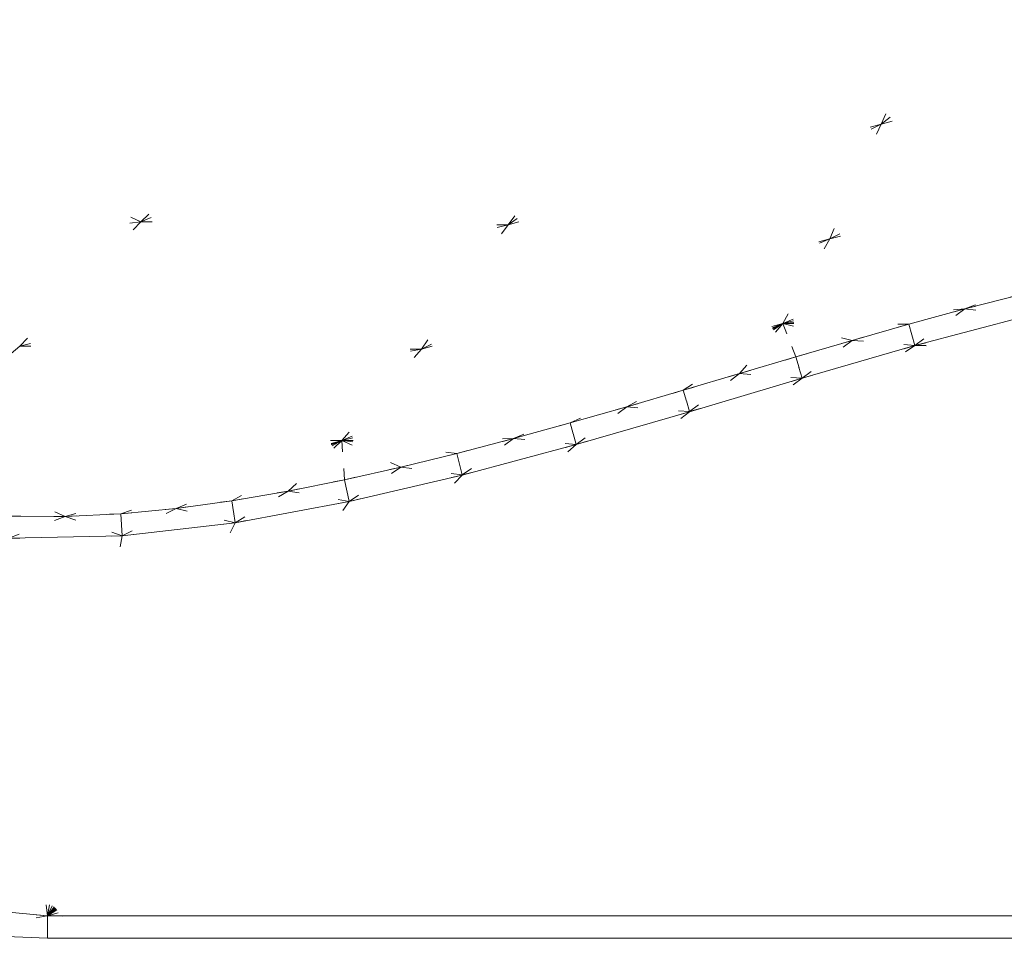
# Model space of a CAD drawing. Header units: millimetres. Extents: x 1700 to 4670, y 990 to 3874.
# Tile 58 of 110: x 3210.37 to 3219.15, y 1817.41 to 1825.61. Entities that reach past the tile are written whole.
import ezdxf

# ---------------------------------------------------------------- set-up
doc = ezdxf.new("R2010")
doc.units = ezdxf.units.MM
doc.linetypes.add('Wipeout_Contour', pattern=[1000, 0, -1000])
doc.layers.add('Nowe_320-W Umeblowanie', color=252, linetype='Continuous')
doc.layers.add('Nowe_320-W Umeblowanie_Nr_pióra__2', color=252, linetype='Continuous', lineweight=13)

msp = doc.modelspace()

# ---------------------------------------------------------------- linework, layer by layer
at = {"layer": 'Nowe_320-W Umeblowanie', "color": 252, "linetype": 'Wipeout_Contour', "lineweight": 0, "ltscale": 46542.423848}
for p, q in [((3221.6333, 1827.3928), (3218.0515, 1824.6769)), ((3218.0515, 1824.6769), (3221.3018, 1825.5213))]:
    msp.add_line(p, q, dxfattribs=at)
at = {"layer": 'Nowe_320-W Umeblowanie', "color": 252, "linetype": 'Wipeout_Contour', "lineweight": 0, "ltscale": 46517.431618}
for p, q in [((3218.0515, 1824.6769), (3221.6333, 1827.3928)), ((3219.0003, 1826.6974), (3218.0515, 1824.6769))]:
    msp.add_line(p, q, dxfattribs=at)
at = {"layer": 'Nowe_320-W Umeblowanie', "color": 252, "linetype": 'Wipeout_Contour', "lineweight": 0, "ltscale": 46487.470681}
for p, q in [((3219.0003, 1826.6974), (3214.7243, 1823.7791)), ((3218.0515, 1824.6769), (3219.0003, 1826.6974)), ((3214.7243, 1823.7791), (3218.0515, 1824.6769))]:
    msp.add_line(p, q, dxfattribs=at)
at = {"layer": 'Nowe_320-W Umeblowanie', "color": 252, "linetype": 'Wipeout_Contour', "lineweight": 0, "ltscale": 46465.987008}
for p, q in [((3214.7243, 1823.7791), (3219.0003, 1826.6974)), ((3216.3267, 1825.9673), (3214.7243, 1823.7791))]:
    msp.add_line(p, q, dxfattribs=at)
at = {"layer": 'Nowe_320-W Umeblowanie', "color": 252, "linetype": 'Wipeout_Contour', "lineweight": 0, "ltscale": 46354.682306}
for p, q in [((3212.502, 1826.5779), (3209.9268, 1824.5158)), ((3209.9268, 1824.5158), (3213.6909, 1826.0194))]:
    msp.add_line(p, q, dxfattribs=at)
at = {"layer": 'Nowe_320-W Umeblowanie', "color": 252, "linetype": 'Wipeout_Contour', "lineweight": 0, "ltscale": 46319.055381}
msp.add_line((3209.9268, 1824.5158), (3212.502, 1826.5779), dxfattribs=at)
at = {"layer": 'Nowe_320-W Umeblowanie', "color": 252, "linetype": 'Wipeout_Contour', "lineweight": 0, "ltscale": 46364.949602}
for p, q in [((3213.6909, 1826.0194), (3209.9268, 1824.5158)), ((3211.4504, 1823.8045), (3213.6909, 1826.0194)), ((3209.9268, 1824.5158), (3211.4504, 1823.8045))]:
    msp.add_line(p, q, dxfattribs=at)
at = {"layer": 'Nowe_320-W Umeblowanie', "color": 252, "linetype": 'Wipeout_Contour', "lineweight": 0, "ltscale": 46404.171759}
for p, q in [((3213.6909, 1826.0194), (3211.4504, 1823.8045)), ((3211.4504, 1823.8045), (3216.3267, 1825.9673))]:
    msp.add_line(p, q, dxfattribs=at)
at = {"layer": 'Nowe_320-W Umeblowanie', "color": 252, "linetype": 'Wipeout_Contour', "lineweight": 0, "ltscale": 46426.945691}
for p, q in [((3216.3267, 1825.9673), (3211.4504, 1823.8045)), ((3214.7243, 1823.7791), (3216.3267, 1825.9673)), ((3211.4504, 1823.8045), (3214.7243, 1823.7791))]:
    msp.add_line(p, q, dxfattribs=at)
at = {"layer": 'Nowe_320-W Umeblowanie', "color": 252, "linetype": 'Wipeout_Contour', "lineweight": 0, "ltscale": 46559.60292}
for p, q in [((3221.3018, 1825.5213), (3217.5928, 1823.653)), ((3217.5928, 1823.653), (3221.1462, 1824.5767))]:
    msp.add_line(p, q, dxfattribs=at)
at = {"layer": 'Nowe_320-W Umeblowanie', "color": 252, "linetype": 'Wipeout_Contour', "lineweight": 0, "ltscale": 46535.816171}
for p, q in [((3217.5928, 1823.653), (3221.3018, 1825.5213)), ((3221.3018, 1825.5213), (3218.0515, 1824.6769)), ((3218.0515, 1824.6769), (3217.5928, 1823.653))]:
    msp.add_line(p, q, dxfattribs=at)
at = {"layer": 'Nowe_320-W Umeblowanie', "color": 252, "linetype": 'Wipeout_Contour', "lineweight": 0, "ltscale": 46497.217304}
for p, q in [((3218.0515, 1824.6769), (3213.9518, 1822.6696)), ((3217.5928, 1823.653), (3218.0515, 1824.6769)), ((3213.9518, 1822.6696), (3217.5928, 1823.653))]:
    msp.add_line(p, q, dxfattribs=at)
at = {"layer": 'Nowe_320-W Umeblowanie', "color": 252, "linetype": 'Wipeout_Contour', "lineweight": 0, "ltscale": 46474.923396}
for p, q in [((3213.9518, 1822.6696), (3218.0515, 1824.6769)), ((3218.0515, 1824.6769), (3214.7243, 1823.7791)), ((3214.7243, 1823.7791), (3213.9518, 1822.6696))]:
    msp.add_line(p, q, dxfattribs=at)
at = {"layer": 'Nowe_320-W Umeblowanie', "color": 252, "linetype": 'Wipeout_Contour', "lineweight": 0, "ltscale": 46570.107095}
for p, q in [((3221.1462, 1824.5767), (3217.1735, 1822.8981)), ((3217.1735, 1822.8981), (3221.1055, 1823.8882))]:
    msp.add_line(p, q, dxfattribs=at)
at = {"layer": 'Nowe_320-W Umeblowanie', "color": 252, "linetype": 'Wipeout_Contour', "lineweight": 0, "ltscale": 46545.437106}
for p, q in [((3217.1735, 1822.8981), (3221.1462, 1824.5767)), ((3221.1462, 1824.5767), (3217.5928, 1823.653)), ((3217.5928, 1823.653), (3217.1735, 1822.8981))]:
    msp.add_line(p, q, dxfattribs=at)
at = {"layer": 'Nowe_320-W Umeblowanie', "color": 252, "linetype": 'Wipeout_Contour', "lineweight": 0, "ltscale": 46343.12267}
for p, q in [((3211.4504, 1823.8045), (3209.9268, 1824.5158)), ((3208.7024, 1823.4757), (3211.4504, 1823.8045))]:
    msp.add_line(p, q, dxfattribs=at)
at = {"layer": 'Nowe_320-W Umeblowanie', "color": 252, "linetype": 'Wipeout_Contour', "lineweight": 0, "ltscale": 46562.748367}
for p, q in [((3221.1055, 1823.8882), (3217.1735, 1822.8981)), ((3218.7978, 1823.0292), (3221.1055, 1823.8882)), ((3217.1735, 1822.8981), (3218.7978, 1823.0292))]:
    msp.add_line(p, q, dxfattribs=at)
at = {"layer": 'Nowe_320-W Umeblowanie', "color": 252, "linetype": 'Wipeout_Contour', "lineweight": 0, "ltscale": 46577.509917}
for p, q in [((3221.1055, 1823.8882), (3218.7978, 1823.0292)), ((3218.7978, 1823.0292), (3219.2992, 1823.1585))]:
    msp.add_line(p, q, dxfattribs=at)
at = {"layer": 'Nowe_320-W Umeblowanie', "color": 252, "linetype": 'Wipeout_Contour', "lineweight": 0, "ltscale": 46357.855106}
for p, q in [((3211.4504, 1823.8045), (3208.7024, 1823.4757)), ((3210.3693, 1822.6971), (3211.4504, 1823.8045)), ((3208.7024, 1823.4757), (3210.3693, 1822.6971))]:
    msp.add_line(p, q, dxfattribs=at)
at = {"layer": 'Nowe_320-W Umeblowanie', "color": 252, "linetype": 'Wipeout_Contour', "lineweight": 0, "ltscale": 46402.067994}
for p, q in [((3211.4504, 1823.8045), (3210.3693, 1822.6971)), ((3214.7243, 1823.7791), (3211.4504, 1823.8045)), ((3210.3693, 1822.6971), (3214.7243, 1823.7791))]:
    msp.add_line(p, q, dxfattribs=at)
at = {"layer": 'Nowe_320-W Umeblowanie', "color": 252, "linetype": 'Wipeout_Contour', "lineweight": 0, "ltscale": 46428.688496}
for p, q in [((3214.7243, 1823.7791), (3210.3693, 1822.6971)), ((3213.9518, 1822.6696), (3214.7243, 1823.7791)), ((3210.3693, 1822.6971), (3213.9518, 1822.6696))]:
    msp.add_line(p, q, dxfattribs=at)
at = {"layer": 'Nowe_320-W Umeblowanie', "color": 252, "linetype": 'Wipeout_Contour', "lineweight": 0, "ltscale": 46501.658898}
for p, q in [((3217.5928, 1823.653), (3213.2422, 1821.8541)), ((3217.1735, 1822.8981), (3217.5928, 1823.653)), ((3213.2422, 1821.8541), (3217.1735, 1822.8981))]:
    msp.add_line(p, q, dxfattribs=at)
at = {"layer": 'Nowe_320-W Umeblowanie', "color": 252, "linetype": 'Wipeout_Contour', "lineweight": 0, "ltscale": 46479.106066}
for p, q in [((3213.2422, 1821.8541), (3217.5928, 1823.653)), ((3217.5928, 1823.653), (3213.9518, 1822.6696)), ((3213.9518, 1822.6696), (3213.2422, 1821.8541))]:
    msp.add_line(p, q, dxfattribs=at)
at = {"layer": 'Nowe_320-W Umeblowanie', "color": 252, "linetype": 'Wipeout_Contour', "lineweight": 0, "ltscale": 46569.28553}
for p, q in [((3219.2992, 1823.1585), (3218.7978, 1823.0292)), ((3218.7978, 1823.0292), (3219.347, 1822.966))]:
    msp.add_line(p, q, dxfattribs=at)
at = {"layer": 'Nowe_320-W Umeblowanie', "color": 252, "linetype": 'Wipeout_Contour', "lineweight": 0, "ltscale": 46547.453547}
for p, q in [((3218.7978, 1823.0292), (3217.1735, 1822.8981)), ((3218.2992, 1822.8925), (3218.7978, 1823.0292)), ((3217.1735, 1822.8981), (3218.2992, 1822.8925))]:
    msp.add_line(p, q, dxfattribs=at)
at = {"layer": 'Nowe_320-W Umeblowanie', "color": 252, "linetype": 'Wipeout_Contour', "lineweight": 0, "ltscale": 46557.855324}
for p, q in [((3218.7978, 1823.0292), (3218.2992, 1822.8925)), ((3218.3528, 1822.7015), (3218.7978, 1823.0292)), ((3218.2992, 1822.8925), (3218.3528, 1822.7015))]:
    msp.add_line(p, q, dxfattribs=at)
at = {"layer": 'Nowe_320-W Umeblowanie', "color": 252, "linetype": 'Wipeout_Contour', "lineweight": 0, "ltscale": 46565.012843}
for p, q in [((3218.7978, 1823.0292), (3218.3528, 1822.7015)), ((3219.347, 1822.966), (3218.7978, 1823.0292)), ((3218.3528, 1822.7015), (3219.347, 1822.966))]:
    msp.add_line(p, q, dxfattribs=at)
at = {"layer": 'Nowe_320-W Umeblowanie', "color": 252, "linetype": 'Wipeout_Contour', "lineweight": 0, "ltscale": 77613.654224}
for p, q in [((3219.347, 1822.966), (3218.3528, 1822.7015)), ((3218.354, 1822.7015), (3219.347, 1822.9657)), ((3218.3528, 1822.7015), (3218.354, 1822.7015))]:
    msp.add_line(p, q, dxfattribs=at)
at = {"layer": 'Nowe_320-W Umeblowanie', "color": 252, "linetype": 'Wipeout_Contour', "lineweight": 0, "ltscale": 46632.79897}
for p, q in [((3219.347, 1822.9657), (3218.3528, 1822.7012)), ((3218.3528, 1822.7012), (3227.3368, 1822.7761))]:
    msp.add_line(p, q, dxfattribs=at)
at = {"layer": 'Nowe_320-W Umeblowanie', "color": 252, "linetype": 'Wipeout_Contour', "lineweight": 0, "ltscale": 46492.273587}
for p, q in [((3217.1735, 1822.8981), (3213.2422, 1821.8541)), ((3214.7738, 1821.8719), (3217.1735, 1822.8981)), ((3213.2422, 1821.8541), (3214.7738, 1821.8719))]:
    msp.add_line(p, q, dxfattribs=at)
at = {"layer": 'Nowe_320-W Umeblowanie', "color": 252, "linetype": 'Wipeout_Contour', "lineweight": 0, "ltscale": 46506.906801}
for p, q in [((3217.1735, 1822.8981), (3214.7738, 1821.8719)), ((3215.2787, 1822.011), (3217.1735, 1822.8981)), ((3214.7738, 1821.8719), (3215.2787, 1822.011))]:
    msp.add_line(p, q, dxfattribs=at)
at = {"layer": 'Nowe_320-W Umeblowanie', "color": 252, "linetype": 'Wipeout_Contour', "lineweight": 0, "ltscale": 46512.750006}
for p, q in [((3217.1735, 1822.8981), (3215.2787, 1822.011)), ((3215.7829, 1822.155), (3217.1735, 1822.8981)), ((3215.2787, 1822.011), (3215.7829, 1822.155))]:
    msp.add_line(p, q, dxfattribs=at)
at = {"layer": 'Nowe_320-W Umeblowanie', "color": 252, "linetype": 'Wipeout_Contour', "lineweight": 0, "ltscale": 46518.496602}
for p, q in [((3217.1735, 1822.8981), (3215.7829, 1822.155)), ((3216.2867, 1822.3024), (3217.1735, 1822.8981)), ((3215.7829, 1822.155), (3216.2867, 1822.3024))]:
    msp.add_line(p, q, dxfattribs=at)
at = {"layer": 'Nowe_320-W Umeblowanie', "color": 252, "linetype": 'Wipeout_Contour', "lineweight": 0, "ltscale": 46524.1031}
for p, q in [((3217.1735, 1822.8981), (3216.2867, 1822.3024)), ((3216.7884, 1822.4512), (3217.1735, 1822.8981)), ((3216.2867, 1822.3024), (3216.7884, 1822.4512))]:
    msp.add_line(p, q, dxfattribs=at)
at = {"layer": 'Nowe_320-W Umeblowanie', "color": 252, "linetype": 'Wipeout_Contour', "lineweight": 0, "ltscale": 46529.669756}
for p, q in [((3217.1735, 1822.8981), (3216.7884, 1822.4512)), ((3217.2906, 1822.6003), (3217.1735, 1822.8981)), ((3216.7884, 1822.4512), (3217.2906, 1822.6003))]:
    msp.add_line(p, q, dxfattribs=at)
at = {"layer": 'Nowe_320-W Umeblowanie', "color": 252, "linetype": 'Wipeout_Contour', "lineweight": 0, "ltscale": 46535.805413}
for p, q in [((3217.794, 1822.7481), (3217.1735, 1822.8981)), ((3217.1735, 1822.8981), (3217.2906, 1822.6003)), ((3217.2906, 1822.6003), (3217.794, 1822.7481))]:
    msp.add_line(p, q, dxfattribs=at)
at = {"layer": 'Nowe_320-W Umeblowanie', "color": 252, "linetype": 'Wipeout_Contour', "lineweight": 0, "ltscale": 46541.080701}
for p, q in [((3217.1735, 1822.8981), (3217.794, 1822.7481)), ((3218.2992, 1822.8925), (3217.1735, 1822.8981)), ((3217.794, 1822.7481), (3218.2992, 1822.8925))]:
    msp.add_line(p, q, dxfattribs=at)
at = {"layer": 'Nowe_320-W Umeblowanie', "color": 252, "linetype": 'Wipeout_Contour', "lineweight": 0, "ltscale": 46551.572878}
for p, q in [((3218.2992, 1822.8925), (3217.794, 1822.7481)), ((3218.3528, 1822.7015), (3218.2992, 1822.8925)), ((3217.794, 1822.7481), (3218.3528, 1822.7015))]:
    msp.add_line(p, q, dxfattribs=at)
at = {"layer": 'Nowe_320-W Umeblowanie', "color": 252, "linetype": 'Wipeout_Contour', "lineweight": 0, "ltscale": 46540.286825}
for p, q in [((3217.794, 1822.7481), (3217.2906, 1822.6003)), ((3217.3469, 1822.41), (3217.794, 1822.7481)), ((3217.2906, 1822.6003), (3217.3469, 1822.41))]:
    msp.add_line(p, q, dxfattribs=at)
at = {"layer": 'Nowe_320-W Umeblowanie', "color": 252, "linetype": 'Wipeout_Contour', "lineweight": 0, "ltscale": 46547.330052}
for p, q in [((3217.794, 1822.7481), (3217.3469, 1822.41)), ((3218.3528, 1822.7015), (3217.794, 1822.7481)), ((3217.3469, 1822.41), (3218.3528, 1822.7015))]:
    msp.add_line(p, q, dxfattribs=at)
at = {"layer": 'Nowe_320-W Umeblowanie', "color": 252, "linetype": 'Wipeout_Contour', "lineweight": 0, "ltscale": 46703.832087}
for p, q in [((3227.3368, 1822.7761), (3218.3528, 1822.7012)), ((3218.3528, 1822.7012), (3228.3023, 1822.4707))]:
    msp.add_line(p, q, dxfattribs=at)
at = {"layer": 'Nowe_320-W Umeblowanie', "color": 252, "linetype": 'Wipeout_Contour', "lineweight": 0, "ltscale": 46400.200577}
for p, q in [((3210.3693, 1822.6971), (3209.3799, 1821.8336)), ((3209.3799, 1821.8336), (3213.9518, 1822.6696)), ((3213.9518, 1822.6696), (3210.3693, 1822.6971))]:
    msp.add_line(p, q, dxfattribs=at)
at = {"layer": 'Nowe_320-W Umeblowanie', "color": 252, "linetype": 'Wipeout_Contour', "lineweight": 0, "ltscale": 46427.727916}
for p, q in [((3213.9518, 1822.6696), (3209.3799, 1821.8336)), ((3213.2422, 1821.8541), (3213.9518, 1822.6696)), ((3209.3799, 1821.8336), (3213.2422, 1821.8541))]:
    msp.add_line(p, q, dxfattribs=at)
at = {"layer": 'Nowe_320-W Umeblowanie', "color": 252, "linetype": 'Wipeout_Contour', "lineweight": 0, "ltscale": 46609.193957}
for p, q in [((3218.3528, 1822.7012), (3210.6169, 1817.6147)), ((3228.3023, 1822.4707), (3218.3528, 1822.7012)), ((3210.6169, 1817.6147), (3228.3023, 1822.4707))]:
    msp.add_line(p, q, dxfattribs=at)
at = {"layer": 'Nowe_320-W Umeblowanie', "color": 252, "linetype": 'Wipeout_Contour', "lineweight": 0, "ltscale": 46525.164998}
for p, q in [((3210.6169, 1817.6147), (3218.3528, 1822.7012)), ((3218.3528, 1822.7012), (3217.3469, 1822.4097)), ((3217.3469, 1822.4097), (3210.6169, 1817.6147))]:
    msp.add_line(p, q, dxfattribs=at)
at = {"layer": 'Nowe_320-W Umeblowanie', "color": 252, "linetype": 'Wipeout_Contour', "lineweight": 0, "ltscale": 46534.10917}
for p, q in [((3217.2906, 1822.6003), (3216.7884, 1822.4512)), ((3217.3469, 1822.41), (3217.2906, 1822.6003)), ((3216.7884, 1822.4512), (3217.3469, 1822.41))]:
    msp.add_line(p, q, dxfattribs=at)
at = {"layer": 'Nowe_320-W Umeblowanie', "color": 252, "linetype": 'Wipeout_Contour', "lineweight": 0, "ltscale": 46774.707762}
for p, q in [((3228.3023, 1822.4707), (3210.6169, 1817.6147)), ((3210.6169, 1817.6147), (3235.6093, 1817.6147))]:
    msp.add_line(p, q, dxfattribs=at)
at = {"layer": 'Nowe_320-W Umeblowanie', "color": 252, "linetype": 'Wipeout_Contour', "lineweight": 0, "ltscale": 46513.571854}
for p, q in [((3210.6169, 1817.6147), (3217.3469, 1822.4097)), ((3217.3469, 1822.4097), (3216.3429, 1822.1118)), ((3216.3429, 1822.1118), (3210.6169, 1817.6147))]:
    msp.add_line(p, q, dxfattribs=at)
at = {"layer": 'Nowe_320-W Umeblowanie', "color": 252, "linetype": 'Wipeout_Contour', "lineweight": 0, "ltscale": 46522.940637}
for p, q in [((3216.7884, 1822.4512), (3216.2867, 1822.3024)), ((3216.3429, 1822.1121), (3216.7884, 1822.4512)), ((3216.2867, 1822.3024), (3216.3429, 1822.1121))]:
    msp.add_line(p, q, dxfattribs=at)
at = {"layer": 'Nowe_320-W Umeblowanie', "color": 252, "linetype": 'Wipeout_Contour', "lineweight": 0, "ltscale": 46529.911905}
for p, q in [((3216.7884, 1822.4512), (3216.3429, 1822.1121)), ((3216.3429, 1822.1121), (3217.3469, 1822.41)), ((3217.3469, 1822.41), (3216.7884, 1822.4512))]:
    msp.add_line(p, q, dxfattribs=at)
at = {"layer": 'Nowe_320-W Umeblowanie', "color": 252, "linetype": 'Wipeout_Contour', "lineweight": 0, "ltscale": 46516.758063}
for p, q in [((3216.2867, 1822.3024), (3215.7829, 1822.155)), ((3216.3429, 1822.1121), (3216.2867, 1822.3024)), ((3215.7829, 1822.155), (3216.3429, 1822.1121))]:
    msp.add_line(p, q, dxfattribs=at)
at = {"layer": 'Nowe_320-W Umeblowanie', "color": 252, "linetype": 'Wipeout_Contour', "lineweight": 0, "ltscale": 46505.443175}
for p, q in [((3215.7829, 1822.155), (3215.2787, 1822.011)), ((3215.3324, 1821.8199), (3215.7829, 1822.155)), ((3215.2787, 1822.011), (3215.3324, 1821.8199))]:
    msp.add_line(p, q, dxfattribs=at)
at = {"layer": 'Nowe_320-W Umeblowanie', "color": 252, "linetype": 'Wipeout_Contour', "lineweight": 0, "ltscale": 46512.486779}
for p, q in [((3215.7829, 1822.155), (3215.3324, 1821.8199)), ((3216.3429, 1822.1121), (3215.7829, 1822.155)), ((3215.3324, 1821.8199), (3216.3429, 1822.1121))]:
    msp.add_line(p, q, dxfattribs=at)
at = {"layer": 'Nowe_320-W Umeblowanie', "color": 252, "linetype": 'Wipeout_Contour', "lineweight": 0, "ltscale": 46501.961774}
for p, q in [((3210.6169, 1817.6147), (3216.3429, 1822.1118)), ((3216.3429, 1822.1118), (3215.3324, 1821.8197)), ((3215.3324, 1821.8197), (3210.6169, 1817.6147))]:
    msp.add_line(p, q, dxfattribs=at)
at = {"layer": 'Nowe_320-W Umeblowanie', "color": 252, "linetype": 'Wipeout_Contour', "lineweight": 0, "ltscale": 46499.121625}
for p, q in [((3215.2787, 1822.011), (3214.7738, 1821.8719)), ((3215.3324, 1821.8199), (3215.2787, 1822.011)), ((3214.7738, 1821.8719), (3215.3324, 1821.8199))]:
    msp.add_line(p, q, dxfattribs=at)
at = {"layer": 'Nowe_320-W Umeblowanie', "color": 252, "linetype": 'Wipeout_Contour', "lineweight": 0, "ltscale": 46412.808134}
for p, q in [((3213.2422, 1821.8541), (3209.3799, 1821.8336)), ((3210.7741, 1821.1771), (3213.2422, 1821.8541)), ((3209.3799, 1821.8336), (3210.7741, 1821.1771))]:
    msp.add_line(p, q, dxfattribs=at)
at = {"layer": 'Nowe_320-W Umeblowanie', "color": 252, "linetype": 'Wipeout_Contour', "lineweight": 0, "ltscale": 46432.051816}
for p, q in [((3213.2422, 1821.8541), (3210.7741, 1821.1771)), ((3211.27, 1821.2013), (3213.2422, 1821.8541)), ((3210.7741, 1821.1771), (3211.27, 1821.2013))]:
    msp.add_line(p, q, dxfattribs=at)
at = {"layer": 'Nowe_320-W Umeblowanie', "color": 252, "linetype": 'Wipeout_Contour', "lineweight": 0, "ltscale": 46439.09821}
for p, q in [((3213.2422, 1821.8541), (3211.27, 1821.2013)), ((3211.7654, 1821.2493), (3213.2422, 1821.8541)), ((3211.27, 1821.2013), (3211.7654, 1821.2493))]:
    msp.add_line(p, q, dxfattribs=at)
at = {"layer": 'Nowe_320-W Umeblowanie', "color": 252, "linetype": 'Wipeout_Contour', "lineweight": 0, "ltscale": 46445.826758}
for p, q in [((3213.2422, 1821.8541), (3211.7654, 1821.2493)), ((3212.26, 1821.3174), (3213.2422, 1821.8541)), ((3211.7654, 1821.2493), (3212.26, 1821.3174))]:
    msp.add_line(p, q, dxfattribs=at)
at = {"layer": 'Nowe_320-W Umeblowanie', "color": 252, "linetype": 'Wipeout_Contour', "lineweight": 0, "ltscale": 46452.296749}
for p, q in [((3213.2422, 1821.8541), (3212.26, 1821.3174)), ((3212.7643, 1821.4041), (3213.2422, 1821.8541)), ((3212.26, 1821.3174), (3212.7643, 1821.4041))]:
    msp.add_line(p, q, dxfattribs=at)
at = {"layer": 'Nowe_320-W Umeblowanie', "color": 252, "linetype": 'Wipeout_Contour', "lineweight": 0, "ltscale": 46458.412922}
for p, q in [((3213.2422, 1821.8541), (3212.7643, 1821.4041)), ((3213.2671, 1821.505), (3213.2422, 1821.8541)), ((3212.7643, 1821.4041), (3213.2671, 1821.505))]:
    msp.add_line(p, q, dxfattribs=at)
at = {"layer": 'Nowe_320-W Umeblowanie', "color": 252, "linetype": 'Wipeout_Contour', "lineweight": 0, "ltscale": 46476.716618}
for p, q in [((3214.7738, 1821.8719), (3213.2422, 1821.8541)), ((3213.2422, 1821.8541), (3214.2677, 1821.7395)), ((3214.2677, 1821.7395), (3214.7738, 1821.8719))]:
    msp.add_line(p, q, dxfattribs=at)
at = {"layer": 'Nowe_320-W Umeblowanie', "color": 252, "linetype": 'Wipeout_Contour', "lineweight": 0, "ltscale": 46465.34356}
for p, q in [((3213.7682, 1821.6174), (3213.2422, 1821.8541)), ((3213.2422, 1821.8541), (3213.2671, 1821.505)), ((3213.2671, 1821.505), (3213.7682, 1821.6174))]:
    msp.add_line(p, q, dxfattribs=at)
at = {"layer": 'Nowe_320-W Umeblowanie', "color": 252, "linetype": 'Wipeout_Contour', "lineweight": 0, "ltscale": 46471.006439}
for p, q in [((3214.2677, 1821.7395), (3213.2422, 1821.8541)), ((3213.2422, 1821.8541), (3213.7682, 1821.6174)), ((3213.7682, 1821.6174), (3214.2677, 1821.7395))]:
    msp.add_line(p, q, dxfattribs=at)
at = {"layer": 'Nowe_320-W Umeblowanie', "color": 252, "linetype": 'Wipeout_Contour', "lineweight": 0, "ltscale": 46487.524587}
for p, q in [((3214.7738, 1821.8719), (3214.2677, 1821.7395)), ((3214.3164, 1821.5473), (3214.7738, 1821.8719)), ((3214.2677, 1821.7395), (3214.3164, 1821.5473))]:
    msp.add_line(p, q, dxfattribs=at)
at = {"layer": 'Nowe_320-W Umeblowanie', "color": 252, "linetype": 'Wipeout_Contour', "lineweight": 0, "ltscale": 46494.724478}
for p, q in [((3214.7738, 1821.8719), (3214.3164, 1821.5473)), ((3215.3324, 1821.8199), (3214.7738, 1821.8719)), ((3214.3164, 1821.5473), (3215.3324, 1821.8199))]:
    msp.add_line(p, q, dxfattribs=at)
at = {"layer": 'Nowe_320-W Umeblowanie', "color": 252, "linetype": 'Wipeout_Contour', "lineweight": 0, "ltscale": 46394.911697}
for p, q in [((3210.7741, 1821.1771), (3209.3799, 1821.8336)), ((3210.2791, 1821.1799), (3210.7741, 1821.1771))]:
    msp.add_line(p, q, dxfattribs=at)
at = {"layer": 'Nowe_320-W Umeblowanie', "color": 252, "linetype": 'Wipeout_Contour', "lineweight": 0, "ltscale": 46490.115027}
for p, q in [((3210.6169, 1817.6147), (3215.3324, 1821.8197)), ((3215.3324, 1821.8197), (3214.3164, 1821.547)), ((3214.3164, 1821.547), (3210.6169, 1817.6147))]:
    msp.add_line(p, q, dxfattribs=at)
at = {"layer": 'Nowe_320-W Umeblowanie', "color": 252, "linetype": 'Wipeout_Contour', "lineweight": 0, "ltscale": 46480.992527}
for p, q in [((3214.2677, 1821.7395), (3213.7682, 1821.6174)), ((3214.3164, 1821.5473), (3214.2677, 1821.7395)), ((3213.7682, 1821.6174), (3214.3164, 1821.5473))]:
    msp.add_line(p, q, dxfattribs=at)
at = {"layer": 'Nowe_320-W Umeblowanie', "color": 252, "linetype": 'Wipeout_Contour', "lineweight": 0, "ltscale": 46469.120587}
for p, q in [((3213.7682, 1821.6174), (3213.2671, 1821.505)), ((3213.3084, 1821.3111), (3213.7682, 1821.6174)), ((3213.2671, 1821.505), (3213.3084, 1821.3111))]:
    msp.add_line(p, q, dxfattribs=at)
at = {"layer": 'Nowe_320-W Umeblowanie', "color": 252, "linetype": 'Wipeout_Contour', "lineweight": 0, "ltscale": 46476.500131}
for p, q in [((3213.7682, 1821.6174), (3213.3084, 1821.3111)), ((3214.3164, 1821.5473), (3213.7682, 1821.6174)), ((3213.3084, 1821.3111), (3214.3164, 1821.5473))]:
    msp.add_line(p, q, dxfattribs=at)
at = {"layer": 'Nowe_320-W Umeblowanie', "color": 252, "linetype": 'Wipeout_Contour', "lineweight": 0, "ltscale": 46477.947463}
for p, q in [((3210.6169, 1817.6147), (3214.3164, 1821.547)), ((3214.3164, 1821.547), (3213.3084, 1821.3108)), ((3213.3084, 1821.3108), (3210.6169, 1817.6147))]:
    msp.add_line(p, q, dxfattribs=at)
at = {"layer": 'Nowe_320-W Umeblowanie', "color": 252, "linetype": 'Wipeout_Contour', "lineweight": 0, "ltscale": 46462.273014}
for p, q in [((3213.2671, 1821.505), (3212.7643, 1821.4041)), ((3213.3084, 1821.3111), (3213.2671, 1821.505)), ((3212.7643, 1821.4041), (3213.3084, 1821.3111))]:
    msp.add_line(p, q, dxfattribs=at)
at = {"layer": 'Nowe_320-W Umeblowanie', "color": 252, "linetype": 'Wipeout_Contour', "lineweight": 0, "ltscale": 46449.743885}
for p, q in [((3212.7643, 1821.4041), (3212.26, 1821.3174)), ((3212.2905, 1821.1217), (3212.7643, 1821.4041)), ((3212.26, 1821.3174), (3212.2905, 1821.1217))]:
    msp.add_line(p, q, dxfattribs=at)
at = {"layer": 'Nowe_320-W Umeblowanie', "color": 252, "linetype": 'Wipeout_Contour', "lineweight": 0, "ltscale": 46457.504637}
for p, q in [((3212.7643, 1821.4041), (3212.2905, 1821.1217)), ((3213.3084, 1821.3111), (3212.7643, 1821.4041)), ((3212.2905, 1821.1217), (3213.3084, 1821.3111))]:
    msp.add_line(p, q, dxfattribs=at)
at = {"layer": 'Nowe_320-W Umeblowanie', "color": 252, "linetype": 'Wipeout_Contour', "lineweight": 0, "ltscale": 46465.272344}
for p, q in [((3210.6169, 1817.6147), (3213.3084, 1821.3108)), ((3213.3084, 1821.3108), (3212.2905, 1821.1214)), ((3212.2905, 1821.1214), (3210.6169, 1817.6147))]:
    msp.add_line(p, q, dxfattribs=at)
at = {"layer": 'Nowe_320-W Umeblowanie', "color": 252, "linetype": 'Wipeout_Contour', "lineweight": 0, "ltscale": 46429.310247}
for p, q in [((3211.7654, 1821.2493), (3211.27, 1821.2013)), ((3211.2845, 1821.0041), (3211.7654, 1821.2493)), ((3211.27, 1821.2013), (3211.2845, 1821.0041))]:
    msp.add_line(p, q, dxfattribs=at)
at = {"layer": 'Nowe_320-W Umeblowanie', "color": 252, "linetype": 'Wipeout_Contour', "lineweight": 0, "ltscale": 46437.489416}
for p, q in [((3211.7654, 1821.2493), (3211.2845, 1821.0041)), ((3212.2905, 1821.1217), (3211.7654, 1821.2493)), ((3211.2845, 1821.0041), (3212.2905, 1821.1217))]:
    msp.add_line(p, q, dxfattribs=at)
at = {"layer": 'Nowe_320-W Umeblowanie', "color": 252, "linetype": 'Wipeout_Contour', "lineweight": 0, "ltscale": 46442.458502}
for p, q in [((3212.26, 1821.3174), (3211.7654, 1821.2493)), ((3211.7654, 1821.2493), (3212.2905, 1821.1217)), ((3212.2905, 1821.1217), (3212.26, 1821.3174))]:
    msp.add_line(p, q, dxfattribs=at)
at = {"layer": 'Nowe_320-W Umeblowanie', "color": 252, "linetype": 'Wipeout_Contour', "lineweight": 0, "ltscale": 46407.064753}
for p, q in [((3210.272, 1820.9829), (3210.7741, 1821.1771)), ((3210.7741, 1821.1771), (3210.2791, 1821.1799))]:
    msp.add_line(p, q, dxfattribs=at)
at = {"layer": 'Nowe_320-W Umeblowanie', "color": 252, "linetype": 'Wipeout_Contour', "lineweight": 0, "ltscale": 46416.07786}
for p, q in [((3210.7741, 1821.1771), (3210.272, 1820.9829)), ((3211.2845, 1821.0041), (3210.7741, 1821.1771)), ((3210.272, 1820.9829), (3211.2845, 1821.0041))]:
    msp.add_line(p, q, dxfattribs=at)
at = {"layer": 'Nowe_320-W Umeblowanie', "color": 252, "linetype": 'Wipeout_Contour', "lineweight": 0, "ltscale": 46421.433911}
for p, q in [((3211.27, 1821.2013), (3210.7741, 1821.1771)), ((3210.7741, 1821.1771), (3211.2845, 1821.0041)), ((3211.2845, 1821.0041), (3211.27, 1821.2013))]:
    msp.add_line(p, q, dxfattribs=at)
at = {"layer": 'Nowe_320-W Umeblowanie', "color": 252, "linetype": 'Wipeout_Contour', "lineweight": 0, "ltscale": 46451.939793}
for p, q in [((3210.6169, 1817.6147), (3212.2905, 1821.1214)), ((3212.2905, 1821.1214), (3211.2845, 1821.0039)), ((3211.2845, 1821.0039), (3210.6169, 1817.6147))]:
    msp.add_line(p, q, dxfattribs=at)
at = {"layer": 'Nowe_320-W Umeblowanie', "color": 252, "linetype": 'Wipeout_Contour', "lineweight": 0, "ltscale": 46437.438882}
for p, q in [((3211.2845, 1821.0039), (3210.272, 1820.9826)), ((3210.272, 1820.9826), (3210.6169, 1817.6147)), ((3210.6169, 1817.6147), (3211.2845, 1821.0039))]:
    msp.add_line(p, q, dxfattribs=at)
at = {"layer": 'Nowe_320-W Umeblowanie', "color": 252, "linetype": 'Wipeout_Contour', "lineweight": 0, "ltscale": 46439.355786}
for p, q in [((3210.6169, 1817.6147), (3210.272, 1820.9826)), ((3208.7807, 1817.7882), (3210.6169, 1817.6147))]:
    msp.add_line(p, q, dxfattribs=at)
at = {"layer": 'Nowe_320-W Umeblowanie', "color": 252, "linetype": 'Wipeout_Contour', "lineweight": 0, "ltscale": 46457.877797}
for p, q in [((3210.6158, 1817.6148), (3208.7819, 1817.7881)), ((3209.7184, 1817.4554), (3210.6158, 1817.6148))]:
    msp.add_line(p, q, dxfattribs=at)
at = {"layer": 'Nowe_320-W Umeblowanie', "color": 252, "linetype": 'Wipeout_Contour', "lineweight": 0, "ltscale": 61966.326743}
for p, q in [((3210.6158, 1817.6148), (3209.7184, 1817.4554)), ((3210.6169, 1817.6147), (3210.6158, 1817.6148)), ((3210.6169, 1817.415), (3210.6169, 1817.6147)), ((3209.7184, 1817.4554), (3210.6169, 1817.415))]:
    msp.add_line(p, q, dxfattribs=at)
at = {"layer": 'Nowe_320-W Umeblowanie', "color": 252, "linetype": 'Wipeout_Contour', "lineweight": 0, "ltscale": 62166.860601}
for p, q in [((3210.6169, 1817.6147), (3210.6169, 1817.415)), ((3210.6545, 1817.6147), (3210.6169, 1817.6147)), ((3235.6093, 1817.415), (3210.6545, 1817.6147)), ((3210.6169, 1817.415), (3235.6093, 1817.415))]:
    msp.add_line(p, q, dxfattribs=at)
at = {"layer": 'Nowe_320-W Umeblowanie', "color": 252, "linetype": 'Wipeout_Contour', "lineweight": 0, "ltscale": 46862.644328}
for p, q in [((3210.6547, 1817.6147), (3235.6093, 1817.415)), ((3235.6093, 1817.6147), (3210.6547, 1817.6147))]:
    msp.add_line(p, q, dxfattribs=at)
at = {"layer": 'Nowe_320-W Umeblowanie_Nr_pióra__2', "color": 252, "linetype": 'Continuous', "lineweight": 13}
for p, q in [((3218.7978, 1823.0292), (3219.2992, 1823.1585)), ((3218.7978, 1823.0292), (3219.2992, 1823.1585)), ((3218.2992, 1822.8925), (3218.7978, 1823.0292)), ((3218.2992, 1822.8925), (3218.7978, 1823.0292)), ((3218.3528, 1822.7012), (3219.347, 1822.9657)), ((3218.3528, 1822.7012), (3219.347, 1822.9657)), ((3217.794, 1822.7481), (3218.2992, 1822.8925)), ((3217.794, 1822.7481), (3218.2992, 1822.8925)), ((3217.2906, 1822.6003), (3217.794, 1822.7481)), ((3217.2906, 1822.6003), (3217.794, 1822.7481)), ((3217.3469, 1822.4097), (3218.3528, 1822.7012)), ((3217.3469, 1822.4097), (3218.3528, 1822.7012)), ((3216.7884, 1822.4512), (3217.2906, 1822.6003)), ((3216.7884, 1822.4512), (3217.2906, 1822.6003)), ((3216.2867, 1822.3024), (3216.7884, 1822.4512)), ((3216.2867, 1822.3024), (3216.7884, 1822.4512)), ((3216.3429, 1822.1118), (3217.3469, 1822.4097)), ((3216.3429, 1822.1118), (3217.3469, 1822.4097)), ((3215.7829, 1822.155), (3216.2867, 1822.3024)), ((3215.7829, 1822.155), (3216.2867, 1822.3024)), ((3215.2787, 1822.011), (3215.7829, 1822.155)), ((3215.2787, 1822.011), (3215.7829, 1822.155)), ((3215.3324, 1821.8197), (3216.3429, 1822.1118)), ((3215.3324, 1821.8197), (3216.3429, 1822.1118)), ((3214.7738, 1821.8719), (3215.2787, 1822.011)), ((3214.7738, 1821.8719), (3215.2787, 1822.011)), ((3214.2677, 1821.7395), (3214.7738, 1821.8719)), ((3214.2677, 1821.7395), (3214.7738, 1821.8719)), ((3214.3164, 1821.547), (3215.3324, 1821.8197)), ((3214.3164, 1821.547), (3215.3324, 1821.8197)), ((3213.7682, 1821.6174), (3214.2677, 1821.7395)), ((3213.7682, 1821.6174), (3214.2677, 1821.7395)), ((3213.2671, 1821.505), (3213.7682, 1821.6174)), ((3213.2671, 1821.505), (3213.7682, 1821.6174)), ((3212.7643, 1821.4041), (3213.2671, 1821.505)), ((3212.7643, 1821.4041), (3213.2671, 1821.505)), ((3213.3084, 1821.3108), (3214.3164, 1821.547)), ((3213.3084, 1821.3108), (3214.3164, 1821.547)), ((3212.26, 1821.3174), (3212.7643, 1821.4041)), ((3212.26, 1821.3174), (3212.7643, 1821.4041)), ((3211.27, 1821.2013), (3211.7654, 1821.2493)), ((3211.27, 1821.2013), (3211.7654, 1821.2493)), ((3211.7654, 1821.2493), (3212.26, 1821.3174)), ((3211.7654, 1821.2493), (3212.26, 1821.3174)), ((3212.2905, 1821.1214), (3213.3084, 1821.3108)), ((3212.2905, 1821.1214), (3213.3084, 1821.3108)), ((3210.2791, 1821.1799), (3210.7741, 1821.1771)), ((3210.2791, 1821.1799), (3210.7741, 1821.1771)), ((3210.7741, 1821.1771), (3211.27, 1821.2013)), ((3210.7741, 1821.1771), (3211.27, 1821.2013)), ((3211.2845, 1821.0039), (3212.2905, 1821.1214)), ((3211.2845, 1821.0039), (3212.2905, 1821.1214)), ((3210.272, 1820.9826), (3211.2845, 1821.0039)), ((3210.272, 1820.9826), (3211.2845, 1821.0039)), ((3210.6169, 1817.6147), (3208.7807, 1817.7882)), ((3210.6169, 1817.6147), (3208.7807, 1817.7882)), ((3235.6093, 1817.6147), (3210.6169, 1817.6147)), ((3235.6093, 1817.6147), (3210.6169, 1817.6147)), ((3210.6169, 1817.415), (3209.7184, 1817.4554)), ((3210.6169, 1817.415), (3209.7184, 1817.4554)), ((3235.6093, 1817.415), (3210.6169, 1817.415)), ((3235.6093, 1817.415), (3210.6169, 1817.415))]:
    msp.add_line(p, q, dxfattribs=at)

doc.saveas('drawing.dxf')
